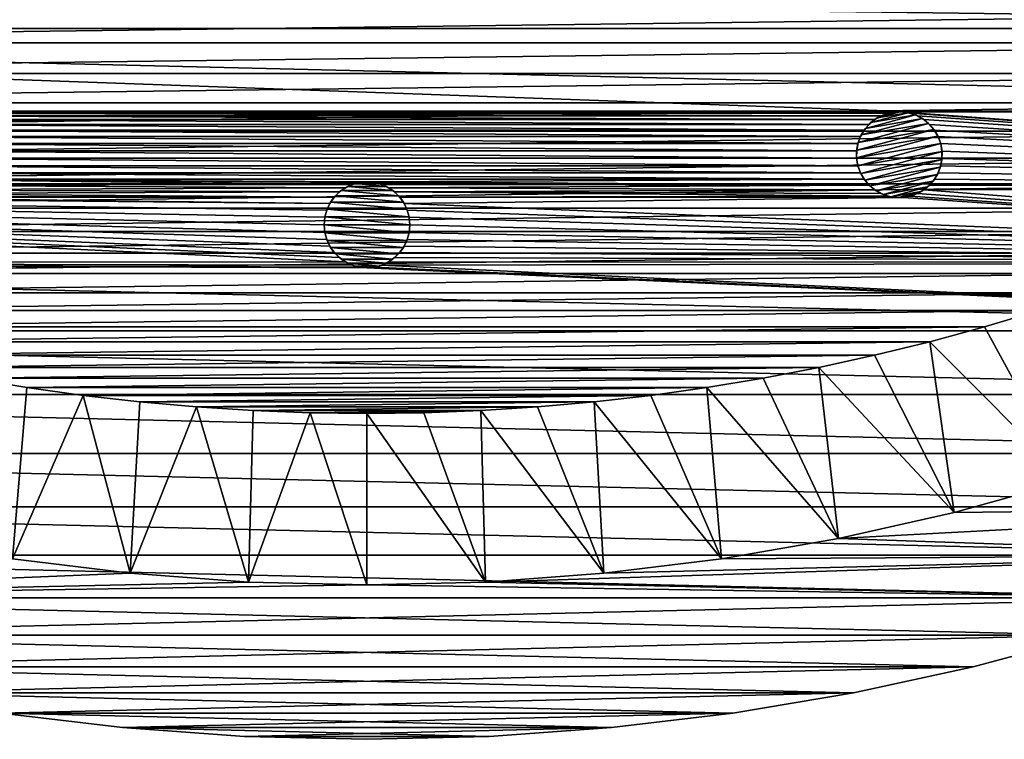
# Model space of a CAD drawing. Header units: metres. Extents: x -150 to 150, y -150 to 150.
# Tile 16 of 64: x -20 to 37, y -150 to -108. Entities that reach past the tile are written whole.
import ezdxf

# ---------------------------------------------------------------- set-up
doc = ezdxf.new("R2010")
doc.units = ezdxf.units.M
doc.layers.add('solid_P32600', color=7, linetype='CONTINUOUS')

msp = doc.modelspace()

# ---------------------------------------------------------------- linework, layer by layer
at = {"layer": 'solid_P32600'}
for points in [[(-60, -106.42305), (103.512848, -108.558975), (-103.512848, -108.558975)], [(60, -106.42305), (103.512848, -108.558975), (-60, -106.42305)], [(-74.837311, -107.519142, 5), (-72.089119, -109.380531, 5), (74.837311, -107.519142, 5)], [(-72.089119, -109.380531, 5), (72.089119, -109.380531, 5), (74.837311, -107.519142, 5)], [(-103.512848, -108.558975), (98.227875, -113.363411), (30.840397, -113.363411)], [(103.512848, -108.558975), (98.227875, -113.363411), (-103.512848, -108.558975)], [(30.840397, -113.363411), (-98.227875, -113.363411), (-103.512848, -108.558975)], [(-72.089119, -109.380531, 5), (-69.293114, -111.172882, 5), (72.089119, -109.380531, 5)], [(-69.293114, -111.172882, 5), (69.293114, -111.172882, 5), (72.089119, -109.380531, 5)], [(-69.293114, -111.172882, 5), (-66.454659, -112.892746, 5), (69.293114, -111.172882, 5)], [(-66.454659, -112.892746, 5), (66.454659, -112.892746, 5), (69.293114, -111.172882, 5)], [(-66.454659, -112.892746, 5), (-63.576065, -114.538467, 5), (66.454659, -112.892746, 5)], [(-63.576065, -114.538467, 5), (63.576065, -114.538467, 5), (66.454659, -112.892746, 5)], [(-30.840397, -113.420616), (-98.227875, -113.363411), (30.840397, -113.363411)], [(30.840397, -113.363411), (30.840397, -113.420616), (-30.840397, -113.420616)], [(30.411461, -113.497116), (-30.411461, -113.497116), (-30.840397, -113.420616)], [(30.840397, -113.420616), (30.411461, -113.497116), (-30.840397, -113.420616)], [(30.00174, -113.645332), (-30.00174, -113.645332), (-30.411461, -113.497116)], [(30.411461, -113.497116), (30.00174, -113.645332), (-30.411461, -113.497116)], [(29.624838, -113.863922), (-29.624838, -113.863922), (-30.00174, -113.645332)], [(30.00174, -113.645332), (29.624838, -113.863922), (-30.00174, -113.645332)], [(29.086529, -114.37603, -2.5), (31.998343, -113.59581, -2.5), (32.405125, -113.805191, -2.5)], [(29.086529, -114.37603, -2.5), (29.404791, -114.036629, -2.5), (31.998343, -113.59581, -2.5)], [(29.404791, -114.036629, -2.5), (31.553017, -113.461014, -2.5), (31.998343, -113.59581, -2.5)], [(29.404791, -114.036629, -2.5), (29.773706, -113.767471, -2.5), (31.553017, -113.461014, -2.5)], [(29.773706, -113.767471, -2.5), (29.624838, -113.863922), (30.00174, -113.645332)], [(29.773706, -113.767471, -2.5), (31.098949, -113.412376, -2.5), (31.553017, -113.461014, -2.5)], [(29.773706, -113.767471, -2.5), (30.193708, -113.566116, -2.5), (31.098949, -113.412376, -2.5)], [(29.773706, -113.767471, -2.5), (30.00174, -113.645332), (30.193708, -113.566116, -2.5)], [(30.193708, -113.566116, -2.5), (30.00174, -113.645332), (30.411461, -113.497116)], [(30.193708, -113.566116, -2.5), (30.634539, -113.44799, -2.5), (31.098949, -113.412376, -2.5)], [(30.193708, -113.566116, -2.5), (30.411461, -113.497116), (30.634539, -113.44799, -2.5)], [(30.634539, -113.44799, -2.5), (30.411461, -113.497116), (30.840397, -113.420616)], [(30.634539, -113.44799, -2.5), (30.840397, -113.420616), (31.098949, -113.412376, -2.5)], [(31.2761, -113.421471), (30.840397, -113.420616), (98.227875, -113.363411)], [(30.840397, -113.363411), (98.227875, -113.363411), (30.840397, -113.420616)], [(31.098949, -113.412376, -2.5), (30.840397, -113.420616), (31.2761, -113.421471)], [(31.098949, -113.412376, -2.5), (31.2761, -113.421471), (31.553017, -113.461014, -2.5)], [(31.2761, -113.421471), (98.227875, -113.363411), (92.724564, -117.907181)], [(31.705334, -113.496284), (31.2761, -113.421471), (92.724564, -117.907181)], [(31.553017, -113.461014, -2.5), (31.2761, -113.421471), (31.705334, -113.496284)], [(31.553017, -113.461014, -2.5), (31.705334, -113.496284), (31.998343, -113.59581, -2.5)], [(32.114468, -113.646111), (31.705334, -113.496284), (92.724564, -117.907181)], [(31.998343, -113.59581, -2.5), (31.705334, -113.496284), (32.114468, -113.646111)], [(31.998343, -113.59581, -2.5), (32.114468, -113.646111), (32.405125, -113.805191, -2.5)], [(32.492226, -113.86322), (32.114468, -113.646111), (92.724564, -117.907181)], [(32.405125, -113.805191, -2.5), (32.114468, -113.646111), (32.492226, -113.86322)], [(29.290518, -114.143333), (-29.290518, -114.143333), (-29.624838, -113.863922)], [(29.624838, -113.863922), (29.290518, -114.143333), (-29.624838, -113.863922)], [(29.01111, -114.477654), (-29.01111, -114.477654), (-29.290518, -114.143333)], [(29.290518, -114.143333), (29.01111, -114.477654), (-29.290518, -114.143333)], [(28.665462, -115.191414, -2.5), (32.770687, -114.091423, -2.5), (33.075405, -114.434242, -2.5)], [(28.665462, -115.191414, -2.5), (28.838934, -114.76075, -2.5), (32.770687, -114.091423, -2.5)], [(28.838934, -114.76075, -2.5), (32.405125, -113.805191, -2.5), (32.770687, -114.091423, -2.5)], [(28.838934, -114.76075, -2.5), (29.086529, -114.37603, -2.5), (32.405125, -113.805191, -2.5)], [(29.086529, -114.37603, -2.5), (29.01111, -114.477654), (29.290518, -114.143333)], [(29.086529, -114.37603, -2.5), (29.290518, -114.143333), (29.404791, -114.036629, -2.5)], [(29.404791, -114.036629, -2.5), (29.290518, -114.143333), (29.624838, -113.863922)], [(29.404791, -114.036629, -2.5), (29.624838, -113.863922), (29.773706, -113.767471, -2.5)], [(32.405125, -113.805191, -2.5), (32.492226, -113.86322), (32.770687, -114.091423, -2.5)], [(32.825443, -114.143944), (32.492226, -113.86322), (92.724564, -117.907181)], [(32.770687, -114.091423, -2.5), (32.492226, -113.86322), (32.825443, -114.143944)], [(32.770687, -114.091423, -2.5), (32.825443, -114.143944), (33.075405, -114.434242, -2.5)], [(33.106167, -114.477158), (32.825443, -114.143944), (92.724564, -117.907181)], [(33.075405, -114.434242, -2.5), (32.825443, -114.143944), (33.106167, -114.477158)], [(-63.576065, -114.538467, 5), (-60.652912, -116.112701, 5), (63.576065, -114.538467, 5)], [(-60.652912, -116.112701, 5), (60.652912, -116.112701, 5), (63.576065, -114.538467, 5)], [(28.792517, -114.854553), (-28.792517, -114.854553), (-29.01111, -114.477654)], [(29.01111, -114.477654), (28.792517, -114.854553), (-29.01111, -114.477654)], [(28.644302, -115.264275), (-28.644302, -115.264275), (-28.792517, -114.854553)], [(28.792517, -114.854553), (28.644302, -115.264275), (-28.792517, -114.854553)], [(28.566442, -116.093903, -2.5), (33.307686, -114.823494, -2.5), (33.473099, -115.264053, -2.5)], [(28.566442, -116.093903, -2.5), (28.572981, -115.640663, -2.5), (33.307686, -114.823494, -2.5)], [(28.572981, -115.640663, -2.5), (33.075405, -114.434242, -2.5), (33.307686, -114.823494, -2.5)], [(28.572981, -115.640663, -2.5), (28.665462, -115.191414, -2.5), (33.075405, -114.434242, -2.5)], [(28.665462, -115.191414, -2.5), (28.644302, -115.264275), (28.792517, -114.854553)], [(28.665462, -115.191414, -2.5), (28.792517, -114.854553), (28.838934, -114.76075, -2.5)], [(28.838934, -114.76075, -2.5), (28.792517, -114.854553), (29.01111, -114.477654)], [(28.838934, -114.76075, -2.5), (29.01111, -114.477654), (29.086529, -114.37603, -2.5)], [(33.075405, -114.434242, -2.5), (33.106167, -114.477158), (33.307686, -114.823494, -2.5)], [(33.320507, -114.848984), (33.106167, -114.477158), (92.724564, -117.907181)], [(33.307686, -114.823494, -2.5), (33.106167, -114.477158), (33.320507, -114.848984)], [(33.307686, -114.823494, -2.5), (33.320507, -114.848984), (33.473099, -115.264053)], [(33.307686, -114.823494, -2.5), (33.473099, -115.264053), (33.473099, -115.264053, -2.5)], [(33.320507, -114.848984), (92.724564, -117.907181), (33.473099, -115.264053)], [(28.567799, -115.693207), (-28.567799, -115.693207), (-28.644302, -115.264275)], [(28.644302, -115.264275), (28.567799, -115.693207), (-28.644302, -115.264275)], [(28.643471, -116.558144, -2.5), (28.566442, -116.093903, -2.5), (33.473099, -115.264053, -2.5)], [(28.572981, -115.640663, -2.5), (28.567799, -115.693207), (28.644302, -115.264275)], [(28.572981, -115.640663, -2.5), (28.644302, -115.264275), (28.665462, -115.191414, -2.5)], [(33.550129, -115.728294, -2.5), (28.643471, -116.558144, -2.5), (33.473099, -115.264053, -2.5)], [(33.548485, -115.699806), (33.473099, -115.264053), (92.724564, -117.907181)], [(33.473099, -115.264053, -2.5), (33.473099, -115.264053), (33.548485, -115.699806)], [(33.550129, -115.728294, -2.5), (33.473099, -115.264053, -2.5), (33.548485, -115.699806)], [(28.568087, -116.122391), (-28.568087, -116.122391), (-28.567799, -115.693207)], [(28.567799, -115.693207), (28.568087, -116.122391), (-28.567799, -115.693207)], [(28.566442, -116.093903, -2.5), (28.567799, -115.693207), (28.572981, -115.640663, -2.5)], [(28.566442, -116.093903, -2.5), (28.568087, -116.122391), (28.567799, -115.693207)], [(33.550129, -115.728294, -2.5), (28.808884, -116.998703, -2.5), (28.643471, -116.558144, -2.5)], [(33.550129, -115.728294, -2.5), (33.543591, -116.181534, -2.5), (28.808884, -116.998703, -2.5)], [(33.550129, -115.728294, -2.5), (33.548771, -116.12899), (33.543591, -116.181534, -2.5)], [(33.548771, -116.12899), (33.548485, -115.699806), (92.724564, -117.907181)], [(33.550129, -115.728294, -2.5), (33.548485, -115.699806), (33.548771, -116.12899)], [(-60.652912, -116.112701, 5), (-57.690098, -117.612961, 5), (60.652912, -116.112701, 5)], [(-57.690098, -117.612961, 5), (57.690098, -117.612961, 5), (60.652912, -116.112701, 5)], [(28.796062, -116.973213), (-28.796062, -116.973213), (-28.643471, -116.558144)], [(28.643471, -116.558144), (-28.643471, -116.558144), (-28.568087, -116.122391)], [(28.643471, -116.558144), (28.796062, -116.973213), (-28.643471, -116.558144)], [(28.568087, -116.122391), (28.643471, -116.558144), (-28.568087, -116.122391)], [(28.643471, -116.558144, -2.5), (28.568087, -116.122391), (28.566442, -116.093903, -2.5)], [(28.643471, -116.558144, -2.5), (28.643471, -116.558144), (28.568087, -116.122391)], [(28.808884, -116.998703, -2.5), (28.796062, -116.973213), (28.643471, -116.558144)], [(28.808884, -116.998703, -2.5), (28.643471, -116.558144), (28.643471, -116.558144, -2.5)], [(33.543591, -116.181534, -2.5), (29.041164, -117.387955, -2.5), (28.808884, -116.998703, -2.5)], [(33.543591, -116.181534, -2.5), (33.451107, -116.630783, -2.5), (29.041164, -117.387955, -2.5)], [(33.324055, -116.967644), (33.472267, -116.557922), (92.724564, -117.907181)], [(33.451107, -116.630783, -2.5), (33.472267, -116.557922), (33.324055, -116.967644)], [(33.543591, -116.181534, -2.5), (33.472267, -116.557922), (33.451107, -116.630783, -2.5)], [(33.472267, -116.557922), (33.548771, -116.12899), (92.724564, -117.907181)], [(33.543591, -116.181534, -2.5), (33.548771, -116.12899), (33.472267, -116.557922)], [(29.010405, -117.345039), (-29.010405, -117.345039), (-28.796062, -116.973213)], [(28.796062, -116.973213), (29.010405, -117.345039), (-28.796062, -116.973213)], [(28.808884, -116.998703, -2.5), (29.010405, -117.345039), (28.796062, -116.973213)], [(29.041164, -117.387955, -2.5), (29.010405, -117.345039), (28.808884, -116.998703, -2.5)], [(33.451107, -116.630783, -2.5), (29.345882, -117.730774, -2.5), (29.041164, -117.387955, -2.5)], [(33.451107, -116.630783, -2.5), (33.277637, -117.061447, -2.5), (29.345882, -117.730774, -2.5)], [(33.277637, -117.061447, -2.5), (29.711447, -118.017006, -2.5), (29.345882, -117.730774, -2.5)], [(33.277637, -117.061447, -2.5), (33.030041, -117.446167, -2.5), (29.711447, -118.017006, -2.5)], [(33.277637, -117.061447, -2.5), (33.105461, -117.344543), (33.030041, -117.446167, -2.5)], [(33.105461, -117.344543), (33.324055, -116.967644), (92.724564, -117.907181)], [(33.277637, -117.061447, -2.5), (33.324055, -116.967644), (33.105461, -117.344543)], [(33.451107, -116.630783, -2.5), (33.324055, -116.967644), (33.277637, -117.061447, -2.5)], [(-57.690098, -117.612961, 5), (-54.693295, -119.036308, 5), (57.690098, -117.612961, 5)], [(-54.693295, -119.036308, 5), (54.693295, -119.036308, 5), (57.690098, -117.612961, 5)], [(-29.624344, -117.958977), (-29.291128, -117.678261), (-1.25, -117.834938)], [(-29.291128, -117.678261), (-29.010405, -117.345039), (-0.854756, -117.651581)], [(-29.291128, -117.678261), (-0.854756, -117.651581), (-1.25, -117.834938)], [(-29.010405, -117.345039), (-0.43412, -117.537979), (-0.854756, -117.651581)], [(-29.010405, -117.345039), (0, -117.500862), (-0.43412, -117.537979)], [(29.010405, -117.345039), (0, -117.500862), (-29.010405, -117.345039)], [(-1.507266, -118.006905, -2.5), (-1.25, -117.834938), (-1.112003, -117.761444, -2.5)], [(-1.507266, -118.006905, -2.5), (-1.112003, -117.761444, -2.5), (1.507266, -118.006905, -2.5)], [(-1.112003, -117.761444, -2.5), (-1.25, -117.834938), (-0.854756, -117.651581)], [(-1.112003, -117.761444, -2.5), (-0.854756, -117.651581), (-0.685996, -117.596947, -2.5)], [(-1.112003, -117.761444, -2.5), (-0.685996, -117.596947, -2.5), (1.112003, -117.761444, -2.5)], [(-1.112003, -117.761444, -2.5), (1.112003, -117.761444, -2.5), (1.507266, -118.006905, -2.5)], [(-0.685996, -117.596947, -2.5), (-0.854756, -117.651581), (-0.43412, -117.537979)], [(-0.685996, -117.596947, -2.5), (-0.43412, -117.537979), (-0.228191, -117.511147, -2.5)], [(-0.685996, -117.596947, -2.5), (-0.228191, -117.511147, -2.5), (0.685996, -117.596947, -2.5)], [(-0.685996, -117.596947, -2.5), (0.685996, -117.596947, -2.5), (1.112003, -117.761444, -2.5)], [(-0.228191, -117.511147, -2.5), (-0.43412, -117.537979), (0, -117.500862)], [(-0.228191, -117.511147, -2.5), (0, -117.500862), (0.228191, -117.511147, -2.5)], [(-0.228191, -117.511147, -2.5), (0.228191, -117.511147, -2.5), (0.685996, -117.596947, -2.5)], [(29.010405, -117.345039), (29.291128, -117.678261), (0, -117.500862)], [(29.291128, -117.678261), (0.43412, -117.537979), (0, -117.500862)], [(0.228191, -117.511147, -2.5), (0, -117.500862), (0.43412, -117.537979)], [(0.228191, -117.511147, -2.5), (0.43412, -117.537979), (0.685996, -117.596947, -2.5)], [(29.291128, -117.678261), (0.854756, -117.651581), (0.43412, -117.537979)], [(0.685996, -117.596947, -2.5), (0.43412, -117.537979), (0.854756, -117.651581)], [(0.685996, -117.596947, -2.5), (0.854756, -117.651581), (1.112003, -117.761444, -2.5)], [(29.291128, -117.678261), (1.25, -117.834938), (0.854756, -117.651581)], [(1.112003, -117.761444, -2.5), (0.854756, -117.651581), (1.25, -117.834938)], [(1.112003, -117.761444, -2.5), (1.25, -117.834938), (1.507266, -118.006905, -2.5)], [(29.291128, -117.678261), (29.624344, -117.958977), (1.25, -117.834938)], [(29.041164, -117.387955, -2.5), (29.291128, -117.678261), (29.010405, -117.345039)], [(29.345882, -117.730774, -2.5), (29.291128, -117.678261), (29.041164, -117.387955, -2.5)], [(29.345882, -117.730774, -2.5), (29.624344, -117.958977), (29.291128, -117.678261)], [(29.711447, -118.017006, -2.5), (29.624344, -117.958977), (29.345882, -117.730774, -2.5)], [(33.030041, -117.446167, -2.5), (30.118229, -118.226387, -2.5), (29.711447, -118.017006, -2.5)], [(33.030041, -117.446167, -2.5), (32.711781, -117.785568, -2.5), (30.118229, -118.226387, -2.5)], [(32.491734, -117.958275), (32.826054, -117.678864), (92.724564, -117.907181)], [(32.711781, -117.785568, -2.5), (32.826054, -117.678864), (32.491734, -117.958275)], [(33.030041, -117.446167, -2.5), (32.826054, -117.678864), (32.711781, -117.785568, -2.5)], [(32.826054, -117.678864), (33.105461, -117.344543), (92.724564, -117.907181)], [(33.030041, -117.446167, -2.5), (33.105461, -117.344543), (32.826054, -117.678864)], [(-1.25, -122.165062), (-87.007607, -122.187027), (-92.724564, -117.907181)], [(-1.606416, -121.914452), (-1.25, -122.165062), (-92.724564, -117.907181)], [(-1.915111, -121.606972), (-1.606416, -121.914452), (-92.724564, -117.907181)], [(-2.164318, -121.249573), (-1.915111, -121.606972), (-92.724564, -117.907181)], [(-2.349231, -120.855049), (-2.164318, -121.249573), (-92.724564, -117.907181)], [(-2.460035, -120.440414), (-2.349231, -120.855049), (-92.724564, -117.907181)], [(-2.5, -120), (-2.460035, -120.440414), (-92.724564, -117.907181)], [(-2.460035, -119.559586), (-2.5, -120), (-92.724564, -117.907181)], [(-2.349231, -119.144951), (-2.460035, -119.559586), (-92.724564, -117.907181)], [(-2.164318, -118.750427), (-2.349231, -119.144951), (-92.724564, -117.907181)], [(-31.276175, -118.401588), (-2.164318, -118.750427), (-92.724564, -117.907181)], [(-30.840471, -118.400726), (-30.411238, -118.325912), (-1.915111, -118.393028)], [(-30.411238, -118.325912), (-30.002104, -118.176086), (-1.915111, -118.393028)], [(-30.002104, -118.176086), (-29.624344, -117.958977), (-1.606416, -118.085548)], [(-30.002104, -118.176086), (-1.606416, -118.085548), (-1.915111, -118.393028)], [(-29.624344, -117.958977), (-1.25, -117.834938), (-1.606416, -118.085548)], [(-2.125021, -118.685532, -2.5), (-1.915111, -118.393028), (-1.845996, -118.314438, -2.5)], [(-2.125021, -118.685532, -2.5), (-1.845996, -118.314438, -2.5), (2.125021, -118.685532, -2.5)], [(-1.845996, -118.314438, -2.5), (-1.915111, -118.393028), (-1.606416, -118.085548)], [(-1.845996, -118.314438, -2.5), (-1.606416, -118.085548), (-1.507266, -118.006905, -2.5)], [(-1.845996, -118.314438, -2.5), (-1.507266, -118.006905, -2.5), (1.845996, -118.314438, -2.5)], [(-1.845996, -118.314438, -2.5), (1.845996, -118.314438, -2.5), (2.125021, -118.685532, -2.5)], [(-1.507266, -118.006905, -2.5), (-1.606416, -118.085548), (-1.25, -117.834938)], [(-1.507266, -118.006905, -2.5), (1.507266, -118.006905, -2.5), (1.845996, -118.314438, -2.5)], [(29.624344, -117.958977), (1.606416, -118.085548), (1.25, -117.834938)], [(1.507266, -118.006905, -2.5), (1.25, -117.834938), (1.606416, -118.085548)], [(1.507266, -118.006905, -2.5), (1.606416, -118.085548), (1.845996, -118.314438, -2.5)], [(29.624344, -117.958977), (30.002104, -118.176086), (1.606416, -118.085548)], [(30.411238, -118.325912), (1.915111, -118.393028), (1.606416, -118.085548)], [(1.845996, -118.314438, -2.5), (1.606416, -118.085548), (1.915111, -118.393028)], [(30.002104, -118.176086), (30.411238, -118.325912), (1.606416, -118.085548)], [(1.845996, -118.314438, -2.5), (1.915111, -118.393028), (2.125021, -118.685532, -2.5)], [(30.411238, -118.325912), (30.840471, -118.400726), (1.915111, -118.393028)], [(29.711447, -118.017006, -2.5), (30.002104, -118.176086), (29.624344, -117.958977)], [(30.118229, -118.226387, -2.5), (30.002104, -118.176086), (29.711447, -118.017006, -2.5)], [(30.118229, -118.226387, -2.5), (30.411238, -118.325912), (30.002104, -118.176086)], [(32.711781, -117.785568, -2.5), (30.563553, -118.361183, -2.5), (30.118229, -118.226387, -2.5)], [(30.563553, -118.361183, -2.5), (30.411238, -118.325912), (30.118229, -118.226387, -2.5)], [(30.563553, -118.361183, -2.5), (30.840471, -118.400726), (30.411238, -118.325912)], [(32.711781, -117.785568, -2.5), (32.342865, -118.054726, -2.5), (30.563553, -118.361183, -2.5)], [(32.342865, -118.054726, -2.5), (31.01762, -118.409821, -2.5), (30.563553, -118.361183, -2.5)], [(32.342865, -118.054726, -2.5), (31.922863, -118.256081, -2.5), (31.01762, -118.409821, -2.5)], [(31.922863, -118.256081, -2.5), (31.482031, -118.374207, -2.5), (31.01762, -118.409821, -2.5)], [(31.276175, -118.401588), (31.705111, -118.325081), (87.007607, -122.187027)], [(31.482031, -118.374207, -2.5), (31.705111, -118.325081), (31.276175, -118.401588)], [(31.922863, -118.256081, -2.5), (31.705111, -118.325081), (31.482031, -118.374207, -2.5)], [(31.705111, -118.325081), (32.11483, -118.176872), (87.007607, -122.187027)], [(31.922863, -118.256081, -2.5), (32.11483, -118.176872), (31.705111, -118.325081)], [(32.342865, -118.054726, -2.5), (32.11483, -118.176872), (31.922863, -118.256081, -2.5)], [(32.11483, -118.176872), (32.491734, -117.958275), (87.007607, -122.187027)], [(32.342865, -118.054726, -2.5), (32.491734, -117.958275), (32.11483, -118.176872)], [(32.711781, -117.785568, -2.5), (32.491734, -117.958275), (32.342865, -118.054726, -2.5)], [(32.491734, -117.958275), (92.724564, -117.907181), (87.007607, -122.187027)], [(-31.276175, -118.401588), (-30.840471, -118.400726), (-2.164318, -118.750427)], [(-30.840471, -118.400726), (-1.915111, -118.393028), (-2.164318, -118.750427)], [(-2.330627, -119.095535, -2.5), (-2.349231, -119.144951), (-2.164318, -118.750427)], [(-2.330627, -119.095535, -2.5), (-2.164318, -118.750427), (-2.125021, -118.685532, -2.5)], [(-2.330627, -119.095535, -2.5), (-2.125021, -118.685532, -2.5), (2.330627, -119.095535, -2.5)], [(-2.125021, -118.685532, -2.5), (-2.164318, -118.750427), (-1.915111, -118.393028)], [(-2.125021, -118.685532, -2.5), (2.125021, -118.685532, -2.5), (2.330627, -119.095535, -2.5)], [(31.276175, -118.401588), (2.164318, -118.750427), (1.915111, -118.393028)], [(2.125021, -118.685532, -2.5), (1.915111, -118.393028), (2.164318, -118.750427)], [(30.840471, -118.400726), (31.276175, -118.401588), (1.915111, -118.393028)], [(2.125021, -118.685532, -2.5), (2.164318, -118.750427), (2.330627, -119.095535, -2.5)], [(31.276175, -118.401588), (87.007607, -122.187027), (2.164318, -118.750427)], [(2.349231, -119.144951), (2.164318, -118.750427), (87.007607, -122.187027)], [(2.330627, -119.095535, -2.5), (2.164318, -118.750427), (2.349231, -119.144951)], [(31.01762, -118.409821, -2.5), (30.840471, -118.400726), (30.563553, -118.361183, -2.5)], [(31.01762, -118.409821, -2.5), (31.276175, -118.401588), (30.840471, -118.400726)], [(31.482031, -118.374207, -2.5), (31.276175, -118.401588), (31.01762, -118.409821, -2.5)], [(-54.693295, -119.036308, 5), (-51.662205, -120.382645, 5), (54.693295, -119.036308, 5)], [(-51.662205, -120.382645, 5), (51.662205, -120.382645, 5), (54.693295, -119.036308, 5)], [(-2.454248, -119.531639, -2.5), (-2.460035, -119.559586), (-2.349231, -119.144951)], [(-2.454248, -119.531639, -2.5), (-2.349231, -119.144951), (-2.330627, -119.095535, -2.5)], [(-2.454248, -119.531639, -2.5), (-2.330627, -119.095535, -2.5), (2.454248, -119.531639, -2.5)], [(-2.330627, -119.095535, -2.5), (2.330627, -119.095535, -2.5), (2.454248, -119.531639, -2.5)], [(2.330627, -119.095535, -2.5), (2.349231, -119.144951), (2.454248, -119.531639, -2.5)], [(2.460035, -119.559586), (2.349231, -119.144951), (87.007607, -122.187027)], [(2.454248, -119.531639, -2.5), (2.349231, -119.144951), (2.460035, -119.559586)], [(-2.5, -120, -2.5), (-2.460035, -119.559586), (-2.454248, -119.531639, -2.5)], [(-2.5, -120, -2.5), (-2.454248, -119.531639, -2.5), (2.5, -120, -2.5)], [(-2.5, -120, -2.5), (-2.5, -120), (-2.460035, -119.559586)], [(-2.454248, -120.468361, -2.5), (-2.460035, -120.440414), (-2.5, -120)], [(-2.454248, -120.468361, -2.5), (-2.5, -120), (-2.5, -120, -2.5)], [(2.454248, -120.468361, -2.5), (-2.5, -120, -2.5), (2.5, -120, -2.5)], [(2.454248, -120.468361, -2.5), (-2.454248, -120.468361, -2.5), (-2.5, -120, -2.5)], [(-2.454248, -119.531639, -2.5), (2.454248, -119.531639, -2.5), (2.5, -120, -2.5)], [(2.454248, -119.531639, -2.5), (2.460035, -119.559586), (2.5, -120)], [(2.454248, -119.531639, -2.5), (2.5, -120), (2.5, -120, -2.5)], [(2.454248, -120.468361, -2.5), (2.5, -120, -2.5), (2.460035, -120.440414)], [(2.460035, -119.559586), (87.007607, -122.187027), (2.5, -120)], [(2.460035, -120.440414), (2.5, -120), (87.007607, -122.187027)], [(2.5, -120, -2.5), (2.5, -120), (2.460035, -120.440414)], [(-51.662205, -120.382645, 5), (-48.594234, -121.653336, 5), (51.662205, -120.382645, 5)], [(-48.594234, -121.653336, 5), (48.594234, -121.653336, 5), (51.662205, -120.382645, 5)], [(-2.454248, -120.468361, -2.5), (-2.349231, -120.855049), (-2.460035, -120.440414)], [(-2.330627, -120.904465, -2.5), (-2.349231, -120.855049), (-2.454248, -120.468361, -2.5)], [(2.330627, -120.904465, -2.5), (-2.330627, -120.904465, -2.5), (-2.454248, -120.468361, -2.5)], [(2.454248, -120.468361, -2.5), (2.330627, -120.904465, -2.5), (-2.454248, -120.468361, -2.5)], [(2.454248, -120.468361, -2.5), (2.349231, -120.855049), (2.330627, -120.904465, -2.5)], [(2.349231, -120.855049), (2.460035, -120.440414), (87.007607, -122.187027)], [(2.454248, -120.468361, -2.5), (2.460035, -120.440414), (2.349231, -120.855049)], [(-2.330627, -120.904465, -2.5), (-2.164318, -121.249573), (-2.349231, -120.855049)], [(-2.125021, -121.314468, -2.5), (-2.164318, -121.249573), (-2.330627, -120.904465, -2.5)], [(2.125021, -121.314468, -2.5), (-2.125021, -121.314468, -2.5), (-2.330627, -120.904465, -2.5)], [(2.330627, -120.904465, -2.5), (2.125021, -121.314468, -2.5), (-2.330627, -120.904465, -2.5)], [(2.330627, -120.904465, -2.5), (2.164318, -121.249573), (2.125021, -121.314468, -2.5)], [(2.164318, -121.249573), (2.349231, -120.855049), (87.007607, -122.187027)], [(2.330627, -120.904465, -2.5), (2.349231, -120.855049), (2.164318, -121.249573)], [(-48.594234, -121.653336, 5), (-45.495251, -122.846039, 5), (48.594234, -121.653336, 5)], [(-45.495251, -122.846039, 5), (45.495251, -122.846039, 5), (48.594234, -121.653336, 5)], [(-2.125021, -121.314468, -2.5), (-1.915111, -121.606972), (-2.164318, -121.249573)], [(-1.845996, -121.685562, -2.5), (-1.915111, -121.606972), (-2.125021, -121.314468, -2.5)], [(1.845996, -121.685562, -2.5), (-1.845996, -121.685562, -2.5), (-2.125021, -121.314468, -2.5)], [(2.125021, -121.314468, -2.5), (1.845996, -121.685562, -2.5), (-2.125021, -121.314468, -2.5)], [(-1.845996, -121.685562, -2.5), (-1.606416, -121.914452), (-1.915111, -121.606972)], [(-1.507266, -121.993095, -2.5), (-1.606416, -121.914452), (-1.845996, -121.685562, -2.5)], [(1.507266, -121.993095, -2.5), (-1.507266, -121.993095, -2.5), (-1.845996, -121.685562, -2.5)], [(1.845996, -121.685562, -2.5), (1.507266, -121.993095, -2.5), (-1.845996, -121.685562, -2.5)], [(1.845996, -121.685562, -2.5), (1.606416, -121.914452), (1.507266, -121.993095, -2.5)], [(1.606416, -121.914452), (1.915111, -121.606972), (87.007607, -122.187027)], [(1.845996, -121.685562, -2.5), (1.915111, -121.606972), (1.606416, -121.914452)], [(2.125021, -121.314468, -2.5), (1.915111, -121.606972), (1.845996, -121.685562, -2.5)], [(1.915111, -121.606972), (2.164318, -121.249573), (87.007607, -122.187027)], [(2.125021, -121.314468, -2.5), (2.164318, -121.249573), (1.915111, -121.606972)], [(-1.25, -122.165062), (-0.854756, -122.348419), (-87.007607, -122.187027)], [(81.096329, -126.18766), (-81.096329, -126.18766), (-87.007607, -122.187027)], [(0, -122.499138), (81.096329, -126.18766), (-87.007607, -122.187027)], [(-0.43412, -122.462021), (0, -122.499138), (-87.007607, -122.187027)], [(-0.854756, -122.348419), (-0.43412, -122.462021), (-87.007607, -122.187027)], [(-1.507266, -121.993095, -2.5), (-1.25, -122.165062), (-1.606416, -121.914452)], [(-1.112003, -122.238556, -2.5), (-1.25, -122.165062), (-1.507266, -121.993095, -2.5)], [(1.112003, -122.238556, -2.5), (-1.112003, -122.238556, -2.5), (-1.507266, -121.993095, -2.5)], [(1.507266, -121.993095, -2.5), (1.112003, -122.238556, -2.5), (-1.507266, -121.993095, -2.5)], [(-1.112003, -122.238556, -2.5), (-0.854756, -122.348419), (-1.25, -122.165062)], [(-0.685996, -122.403053, -2.5), (-0.854756, -122.348419), (-1.112003, -122.238556, -2.5)], [(0.685996, -122.403053, -2.5), (-0.685996, -122.403053, -2.5), (-1.112003, -122.238556, -2.5)], [(1.112003, -122.238556, -2.5), (0.685996, -122.403053, -2.5), (-1.112003, -122.238556, -2.5)], [(-0.685996, -122.403053, -2.5), (-0.43412, -122.462021), (-0.854756, -122.348419)], [(0.43412, -122.462021), (0.854756, -122.348419), (81.096329, -126.18766)], [(0.685996, -122.403053, -2.5), (0.854756, -122.348419), (0.43412, -122.462021)], [(1.112003, -122.238556, -2.5), (0.854756, -122.348419), (0.685996, -122.403053, -2.5)], [(0.854756, -122.348419), (1.25, -122.165062), (87.007607, -122.187027)], [(1.112003, -122.238556, -2.5), (1.25, -122.165062), (0.854756, -122.348419)], [(0.854756, -122.348419), (87.007607, -122.187027), (81.096329, -126.18766)], [(1.507266, -121.993095, -2.5), (1.25, -122.165062), (1.112003, -122.238556, -2.5)], [(1.25, -122.165062), (1.606416, -121.914452), (87.007607, -122.187027)], [(1.507266, -121.993095, -2.5), (1.606416, -121.914452), (1.25, -122.165062)], [(-45.495251, -122.846039, 5), (-42.37101, -123.958443, 5), (45.495251, -122.846039, 5)], [(-42.37101, -123.958443, 5), (42.37101, -123.958443, 5), (45.495251, -122.846039, 5)], [(-0.228191, -122.488853, -2.5), (-0.43412, -122.462021), (-0.685996, -122.403053, -2.5)], [(0.228191, -122.488853, -2.5), (-0.228191, -122.488853, -2.5), (-0.685996, -122.403053, -2.5)], [(0.685996, -122.403053, -2.5), (0.228191, -122.488853, -2.5), (-0.685996, -122.403053, -2.5)], [(-0.228191, -122.488853, -2.5), (0, -122.499138), (-0.43412, -122.462021)], [(0.228191, -122.488853, -2.5), (0, -122.499138), (-0.228191, -122.488853, -2.5)], [(0, -122.499138), (0.43412, -122.462021), (81.096329, -126.18766)], [(0.228191, -122.488853, -2.5), (0.43412, -122.462021), (0, -122.499138)], [(0.685996, -122.403053, -2.5), (0.43412, -122.462021), (0.228191, -122.488853, -2.5)], [(-42.37101, -123.958443, 5), (-39.217995, -124.991608, 5), (42.37101, -123.958443, 5)], [(-39.217995, -124.991608, 5), (39.217995, -124.991608, 5), (42.37101, -123.958443, 5)], [(-39.217995, -124.991608, 5), (-36.03688, -125.945541, 5), (39.217995, -124.991608, 5)], [(-36.03688, -125.945541, 5), (36.03688, -125.945541, 5), (39.217995, -124.991608, 5)], [(40.931675, -134.928024, 2), (39.217995, -124.991608, 5), (36.03688, -125.945541, 5)], [(75, -129.903809), (-75, -129.903809), (-81.096329, -126.18766)], [(81.096329, -126.18766), (75, -129.903809), (-81.096329, -126.18766)], [(-36.03688, -125.945541, 5), (-32.83379, -126.818466, 5), (36.03688, -125.945541, 5)], [(-32.83379, -126.818466, 5), (32.83379, -126.818466, 5), (36.03688, -125.945541, 5)], [(40.931675, -134.928024, 2), (36.03688, -125.945541, 5), (32.83379, -126.818466, 5)], [(-32.83379, -126.818466, 5), (-29.613651, -127.608864, 5), (32.83379, -126.818466, 5)], [(-29.613651, -127.608864, 5), (29.613651, -127.608864, 5), (32.83379, -126.818466, 5)], [(34.258606, -136.774689, 2), (32.83379, -126.818466, 5), (29.613651, -127.608864, 5)], [(40.931675, -134.928024, 2), (32.83379, -126.818466, 5), (34.258606, -136.774689, 2)], [(-29.613651, -127.608864, 5), (-26.371174, -128.317978, 5), (29.613651, -127.608864, 5)], [(-26.371174, -128.317978, 5), (26.371174, -128.317978, 5), (29.613651, -127.608864, 5)], [(34.258606, -136.774689, 2), (29.613651, -127.608864, 5), (26.371174, -128.317978, 5)], [(-26.371174, -128.317978, 5), (-23.109776, -128.945267, 5), (26.371174, -128.317978, 5)], [(-23.109776, -128.945267, 5), (23.109776, -128.945267, 5), (26.371174, -128.317978, 5)], [(27.509048, -138.290298, 2), (26.371174, -128.317978, 5), (23.109776, -128.945267, 5)], [(34.258606, -136.774689, 2), (26.371174, -128.317978, 5), (27.509048, -138.290298, 2)], [(-23.109776, -128.945267, 5), (-19.835722, -129.489517, 5), (23.109776, -128.945267, 5)], [(-20.687529, -139.47406, 2), (-19.835722, -129.489517, 5), (-23.109776, -128.945267, 5)], [(-19.835722, -129.489517, 5), (19.835722, -129.489517, 5), (23.109776, -128.945267, 5)], [(27.509048, -138.290298, 2), (23.109776, -128.945267, 5), (19.835722, -129.489517, 5)], [(-20.687529, -139.47406, 2), (-16.552084, -129.950012, 5), (-19.835722, -129.489517, 5)], [(-19.835722, -129.489517, 5), (-16.552084, -129.950012, 5), (19.835722, -129.489517, 5)], [(-16.552084, -129.950012, 5), (16.552084, -129.950012, 5), (19.835722, -129.489517, 5)], [(20.687529, -139.47406, 2), (19.835722, -129.489517, 5), (16.552084, -129.950012, 5)], [(27.509048, -138.290298, 2), (19.835722, -129.489517, 5), (20.687529, -139.47406, 2)], [(68.733551, -133.325317), (-68.733551, -133.325317), (-75, -129.903809)], [(75, -129.903809), (68.733551, -133.325317), (-75, -129.903809)], [(-13.821163, -140.32077, 2), (-16.552084, -129.950012, 5), (-20.687529, -139.47406, 2)], [(-16.552084, -129.950012, 5), (-13.25362, -130.327576, 5), (16.552084, -129.950012, 5)], [(-13.821163, -140.32077, 2), (-13.25362, -130.327576, 5), (-16.552084, -129.950012, 5)], [(-13.821163, -140.32077, 2), (-9.945638, -130.621735, 5), (-13.25362, -130.327576, 5)], [(-13.25362, -130.327576, 5), (13.25362, -130.327576, 5), (16.552084, -129.950012, 5)], [(-13.25362, -130.327576, 5), (-9.945638, -130.621735, 5), (13.25362, -130.327576, 5)], [(-9.945638, -130.621735, 5), (9.945638, -130.621735, 5), (13.25362, -130.327576, 5)], [(13.821163, -140.32077, 2), (13.25362, -130.327576, 5), (9.945638, -130.621735, 5)], [(20.687529, -139.47406, 2), (16.552084, -129.950012, 5), (13.25362, -130.327576, 5)], [(20.687529, -139.47406, 2), (13.25362, -130.327576, 5), (13.821163, -140.32077, 2)], [(-6.917855, -140.830185, 2), (-9.945638, -130.621735, 5), (-13.821163, -140.32077, 2)], [(-9.945638, -130.621735, 5), (-6.634491, -130.831894, 5), (9.945638, -130.621735, 5)], [(-6.917855, -140.830185, 2), (-6.634491, -130.831894, 5), (-9.945638, -130.621735, 5)], [(-6.917855, -140.830185, 2), (-3.320379, -130.957779, 5), (-6.634491, -130.831894, 5)], [(0, -140.999786, 2), (-3.320379, -130.957779, 5), (-6.917855, -140.830185, 2)], [(-6.634491, -130.831894, 5), (6.634491, -130.831894, 5), (9.945638, -130.621735, 5)], [(-6.634491, -130.831894, 5), (-3.320379, -130.957779, 5), (6.634491, -130.831894, 5)], [(-3.320379, -130.957779, 5), (3.320379, -130.957779, 5), (6.634491, -130.831894, 5)], [(-3.320379, -130.957779, 5), (0, -130.999741, 5), (3.320379, -130.957779, 5)], [(0, -140.999786, 2), (0, -130.999741, 5), (-3.320379, -130.957779, 5)], [(6.917855, -140.830185, 2), (3.320379, -130.957779, 5), (0, -130.999741, 5)], [(6.917855, -140.830185, 2), (6.634491, -130.831894, 5), (3.320379, -130.957779, 5)], [(13.821163, -140.32077, 2), (9.945638, -130.621735, 5), (6.634491, -130.831894, 5)], [(13.821163, -140.32077, 2), (6.634491, -130.831894, 5), (6.917855, -140.830185, 2)], [(6.917855, -140.830185, 2), (0, -130.999741, 5), (0, -140.999786, 2)], [(62.313263, -136.444305), (-62.313263, -136.444305), (-68.733551, -133.325317)], [(68.733551, -133.325317), (62.313263, -136.444305), (-68.733551, -133.325317)], [(40.931675, -134.928024, 2), (34.258606, -136.774689, 2), (62.313263, -136.444305, 2)], [(55.748329, -139.255417), (-55.748329, -139.255417), (-62.313263, -136.444305)], [(62.313263, -136.444305), (55.748329, -139.255417), (-62.313263, -136.444305)], [(27.509048, -138.290298, 2), (55.748329, -139.255417, 2), (62.313263, -136.444305, 2)], [(34.258606, -136.774689, 2), (27.509048, -138.290298, 2), (62.313263, -136.444305, 2)], [(27.509048, -138.290298, 2), (20.687529, -139.47406, 2), (55.748329, -139.255417, 2)], [(49.061657, -141.749542), (-49.061657, -141.749542), (-55.748329, -139.255417)], [(55.748329, -139.255417), (49.061657, -141.749542), (-55.748329, -139.255417)], [(-13.821163, -140.32077, 2), (-20.687529, -139.47406, 2), (-49.061657, -141.749542, 2)], [(6.917855, -140.830185, 2), (49.061657, -141.749542, 2), (55.748329, -139.255417, 2)], [(13.821163, -140.32077, 2), (6.917855, -140.830185, 2), (55.748329, -139.255417, 2)], [(20.687529, -139.47406, 2), (13.821163, -140.32077, 2), (55.748329, -139.255417, 2)], [(-6.917855, -140.830185, 2), (-13.821163, -140.32077, 2), (-49.061657, -141.749542, 2)], [(0, -140.999786, 2), (-6.917855, -140.830185, 2), (-49.061657, -141.749542, 2)], [(0, -140.999786, 2), (-49.061657, -141.749542, 2), (49.061657, -141.749542, 2)], [(6.917855, -140.830185, 2), (0, -140.999786, 2), (49.061657, -141.749542, 2)], [(-49.061657, -141.749542, 2), (-42.258408, -143.92424, 2), (49.061657, -141.749542, 2)], [(42.258408, -143.92424), (-42.258408, -143.92424), (-49.061657, -141.749542)], [(49.061657, -141.749542), (42.258408, -143.92424), (-49.061657, -141.749542)], [(-42.258408, -143.92424, 2), (42.258408, -143.92424, 2), (49.061657, -141.749542, 2)], [(-42.258408, -143.92424, 2), (-35.365265, -145.771255, 2), (42.258408, -143.92424, 2)], [(35.365265, -145.771255), (-35.365265, -145.771255), (-42.258408, -143.92424)], [(42.258408, -143.92424), (35.365265, -145.771255), (-42.258408, -143.92424)], [(-35.365265, -145.771255, 2), (35.365265, -145.771255, 2), (42.258408, -143.92424, 2)], [(42.258408, -143.92424), (42.258408, -143.92424, 2), (35.365265, -145.771255, 2)], [(42.258408, -143.92424), (35.365265, -145.771255, 2), (35.365265, -145.771255)], [(-35.365265, -145.771255, 2), (-28.386127, -147.289536, 2), (35.365265, -145.771255, 2)], [(28.386127, -147.289536), (-28.386127, -147.289536), (-35.365265, -145.771255)], [(35.365265, -145.771255), (28.386127, -147.289536), (-35.365265, -145.771255)], [(-28.386127, -147.289536, 2), (28.386127, -147.289536, 2), (35.365265, -145.771255, 2)], [(35.365265, -145.771255), (35.365265, -145.771255, 2), (28.386127, -147.289536, 2)], [(35.365265, -145.771255), (28.386127, -147.289536, 2), (28.386127, -147.289536)], [(-28.386127, -147.289536, 2), (-21.34824, -148.4729, 2), (28.386127, -147.289536, 2)], [(21.34824, -148.4729), (-21.34824, -148.4729), (-28.386127, -147.289536)], [(28.386127, -147.289536), (21.34824, -148.4729), (-28.386127, -147.289536)], [(-21.34824, -148.4729, 2), (21.34824, -148.4729, 2), (28.386127, -147.289536, 2)], [(28.386127, -147.289536), (28.386127, -147.289536, 2), (21.34824, -148.4729, 2)], [(28.386127, -147.289536), (21.34824, -148.4729, 2), (21.34824, -148.4729)], [(-21.34824, -148.4729, 2), (-14.257286, -149.320877, 2), (21.34824, -148.4729, 2)], [(-14.257286, -149.320877), (-14.257286, -149.320877, 2), (-21.34824, -148.4729, 2)], [(-14.257286, -149.320877), (-21.34824, -148.4729, 2), (-21.34824, -148.4729)], [(14.257286, -149.320877), (-14.257286, -149.320877), (-21.34824, -148.4729)], [(21.34824, -148.4729), (14.257286, -149.320877), (-21.34824, -148.4729)], [(-14.257286, -149.320877, 2), (14.257286, -149.320877, 2), (21.34824, -148.4729, 2)], [(21.34824, -148.4729), (21.34824, -148.4729, 2), (14.257286, -149.320877, 2)], [(21.34824, -148.4729), (14.257286, -149.320877, 2), (14.257286, -149.320877)], [(-14.257286, -149.320877, 2), (-7.137652, -149.82988, 2), (14.257286, -149.320877, 2)], [(-7.137652, -149.82988), (-7.137652, -149.82988, 2), (-14.257286, -149.320877, 2)], [(-7.137652, -149.82988), (-14.257286, -149.320877, 2), (-14.257286, -149.320877)], [(7.137652, -149.82988), (-7.137652, -149.82988), (-14.257286, -149.320877)], [(14.257286, -149.320877), (7.137652, -149.82988), (-14.257286, -149.320877)], [(-7.137652, -149.82988, 2), (7.137652, -149.82988, 2), (14.257286, -149.320877, 2)], [(14.257286, -149.320877), (14.257286, -149.320877, 2), (7.137652, -149.82988, 2)], [(14.257286, -149.320877), (7.137652, -149.82988, 2), (7.137652, -149.82988)], [(-7.137652, -149.82988, 2), (0, -150, 2), (7.137652, -149.82988, 2)], [(0, -150), (0, -150, 2), (-7.137652, -149.82988, 2)], [(0, -150), (-7.137652, -149.82988, 2), (-7.137652, -149.82988)], [(7.137652, -149.82988), (0, -150), (-7.137652, -149.82988)], [(7.137652, -149.82988), (7.137652, -149.82988, 2), (0, -150, 2)], [(7.137652, -149.82988), (0, -150, 2), (0, -150)]]:
    msp.add_3dface(points, dxfattribs=at)

doc.saveas('drawing.dxf')
